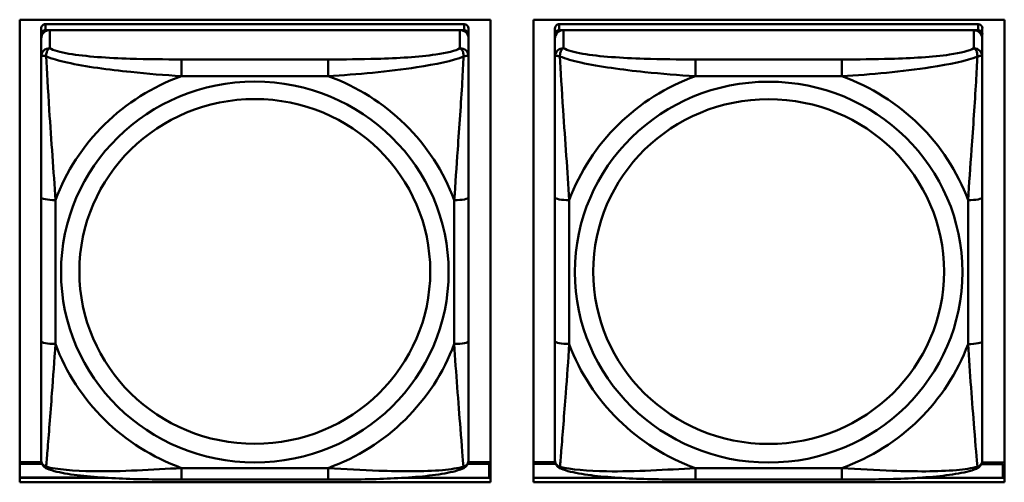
# Model space of a CAD drawing. Header units: inches. Extents: x 0.8 to 72.9, y -7.8 to 49.3.
# Tile 78 of 256: x 47.4 to 48.8, y 8.5 to 9.1. Entities that reach past the tile are written whole.
import ezdxf

# ---------------------------------------------------------------- set-up
doc = ezdxf.new("R2010")
doc.units = ezdxf.units.IN
doc.header["$MEASUREMENT"] = 0
doc.layers.add('Visible Edges(ROSSANSI)', color=7, linetype='Continuous', lineweight=50)
doc.layers.add('Visible Tangent Edges(ROSSANSI)', color=7, linetype='Continuous', lineweight=50)

msp = doc.modelspace()

# ---------------------------------------------------------------- linework, layer by layer
at = {"layer": 'Visible Edges(ROSSANSI)'}
for p, q in [((47.4219, 8.4857), (47.4219, 9.1244)), ((47.4219, 9.1244), (48.0725, 9.1244)), ((48.0362, 9.1182), (47.4575, 9.1183)), ((48.0725, 9.1244), (48.0725, 8.4857)), ((48.1319, 8.4857), (48.1319, 9.1244)), ((48.1319, 9.1244), (48.7825, 9.1244)), ((48.7462, 9.1182), (48.1675, 9.1182)), ((48.7825, 9.1244), (48.7825, 8.4857)), ((47.4516, 9.1125), (47.4515, 8.5443)), ((47.4515, 8.5418), (47.4516, 9.1043)), ((47.4575, 9.11), (48.0362, 9.11)), ((48.0303, 9.11), (47.4634, 9.11)), ((48.0421, 9.1124), (48.0421, 9.1042)), ((48.0421, 9.1042), (48.0421, 9.0984)), ((48.1616, 9.1124), (48.1615, 8.5442)), ((48.1615, 8.5418), (48.1616, 9.1042)), ((48.1675, 9.11), (48.7462, 9.1099)), ((48.7403, 9.1099), (48.1734, 9.11)), ((48.7521, 9.1124), (48.7521, 9.1041)), ((48.7521, 9.1041), (48.7521, 9.0983)), ((47.4516, 9.0985), (47.4515, 8.5418)), ((48.0421, 9.0735), (48.0421, 9.0984)), ((48.1616, 9.0984), (48.1615, 8.5418)), ((48.7521, 9.0734), (48.7521, 9.0983)), ((48.0421, 9.0735), (48.0421, 9.0735)), ((48.7521, 9.0734), (48.7521, 9.0734)), ((48.0421, 8.6804), (48.0421, 8.879)), ((48.7521, 8.6803), (48.7521, 8.879)), ((47.4515, 8.5443), (47.4515, 8.536)), ((47.4515, 8.5418), (47.4515, 8.5169)), ((48.1615, 8.5442), (48.1615, 8.536)), ((48.1615, 8.5418), (48.1615, 8.5169)), ((47.452, 8.5134), (47.4219, 8.5134)), ((47.4219, 8.5111), (47.4528, 8.5111)), ((48.0408, 8.511), (48.0706, 8.511)), ((48.0725, 8.5133), (48.0416, 8.5133)), ((48.0706, 8.511), (48.0706, 8.492)), ((48.162, 8.5133), (48.1319, 8.5133)), ((48.1319, 8.511), (48.1628, 8.511)), ((48.7508, 8.5109), (48.7806, 8.5109)), ((48.7825, 8.5132), (48.7516, 8.5132)), ((48.7806, 8.5109), (48.7806, 8.4919)), ((47.5389, 8.4921), (47.4219, 8.4921)), ((47.4219, 8.4918), (47.5433, 8.4918)), ((47.9509, 8.4918), (48.0725, 8.4918)), ((48.0706, 8.492), (47.9547, 8.492)), ((48.0725, 8.5032), (48.0706, 8.5032)), ((48.0706, 8.492), (48.0706, 8.4918)), ((48.2489, 8.492), (48.1319, 8.492)), ((48.1319, 8.4918), (48.2523, 8.4918)), ((48.662, 8.4918), (48.7825, 8.4918)), ((48.7806, 8.4919), (48.6647, 8.492)), ((48.7825, 8.5031), (48.7806, 8.5031)), ((48.7806, 8.4919), (48.7806, 8.4918)), ((48.0725, 8.4857), (47.4219, 8.4857)), ((47.848, 8.4895), (47.6457, 8.4895)), ((48.7825, 8.4857), (48.1319, 8.4857)), ((48.558, 8.4894), (48.3557, 8.4894))]:
    msp.add_line(p, q, dxfattribs=at)
for centre, major_axis, start_param, end_param in [((47.4575, 9.1125), (-0.00591, 0), 4.712299, 6.283096), ((48.0362, 9.1124), (0.00591, 0), 0, 1.570707), ((48.1675, 9.1124), (-0.00591, 0), 4.712299, 6.283096), ((48.7462, 9.1124), (0.00591, 0), 0, 1.570707), ((47.4634, 9.0985), (-0.0118, 0), 4.712299, 6.283096), ((47.4575, 9.1043), (-0.00591, 0), 4.712299, 6.283096), ((48.0303, 9.0984), (0.0118, 0), 0, 1.570707), ((48.0362, 9.1042), (0.00591, 0), 6.283096, 7.853892), ((48.1734, 9.0984), (-0.0118, 0), 4.712299, 6.283096), ((48.1675, 9.1042), (-0.00591, 0), 4.712299, 6.283096), ((48.7403, 9.0983), (0.0118, 0), 0, 1.570707), ((48.7462, 9.1041), (0.00591, 0), 6.283096, 7.853892), ((47.4575, 8.536), (-0.00591, 0), 6.283096, 6.29773), ((48.1675, 8.536), (-0.00591, 0), 6.283096, 6.29773)]:
    msp.add_ellipse(centre, major_axis=major_axis, ratio=0.981793, start_param=start_param, end_param=end_param, dxfattribs=at)
for points, knots in [([(48.0421, 9.0735), (48.0421, 9.0695), (48.0421, 9.0643), (48.0421, 9.0514), (48.0421, 9.0432), (48.0421, 9.0237), (48.0421, 9.012), (48.0421, 8.9859), (48.0421, 8.9716), (48.0421, 8.9433), (48.0421, 8.9291), (48.0421, 8.9029), (48.0421, 8.8909), (48.0421, 8.879)], [-0.7963796, -0.7963796, -0.7963796, -0.7963796, -0.7327319, -0.7327319, -0.6587598, -0.6587598, -0.5649219, -0.5649219, -0.4570367, -0.4570367, -0.3491515, -0.3491515, -0.2569537, -0.2569537, -0.2569537, -0.2569537]), ([(48.7521, 9.0734), (48.7521, 9.0694), (48.7521, 9.0642), (48.7521, 9.0513), (48.7521, 9.0432), (48.7521, 9.0237), (48.7521, 9.0119), (48.7521, 8.9858), (48.7521, 8.9716), (48.7521, 8.9433), (48.7521, 8.9291), (48.7521, 8.9029), (48.7521, 8.8908), (48.7521, 8.879)], [-0.7963796, -0.7963796, -0.7963796, -0.7963796, -0.7327319, -0.7327319, -0.6587598, -0.6587598, -0.5649219, -0.5649219, -0.4570367, -0.4570367, -0.3491515, -0.3491515, -0.2569537, -0.2569537, -0.2569537, -0.2569537]), ([(48.0421, 8.6804), (48.0421, 8.6665), (48.0421, 8.6526), (48.0421, 8.6251), (48.0421, 8.6116), (48.0421, 8.5856), (48.0421, 8.573), (48.0421, 8.5502), (48.0421, 8.5399), (48.0421, 8.5257), (48.0421, 8.521), (48.0421, 8.5178), (48.0421, 8.5172), (48.0421, 8.5169)], [0.2569517, 0.2569517, 0.2569517, 0.2569517, 0.364924, 0.364924, 0.4728962, 0.4728962, 0.5808684, 0.5808684, 0.6888406, 0.6888406, 0.7733624, 0.7733624, 0.7968128, 0.7968128, 0.7968128, 0.7968128]), ([(48.7521, 8.6803), (48.7521, 8.6664), (48.7521, 8.6525), (48.7521, 8.6251), (48.7521, 8.6116), (48.7521, 8.5856), (48.7521, 8.573), (48.7521, 8.5501), (48.7521, 8.5398), (48.7521, 8.5256), (48.7521, 8.5209), (48.7521, 8.5177), (48.7521, 8.5172), (48.7521, 8.5168)], [0.2569517, 0.2569517, 0.2569517, 0.2569517, 0.364924, 0.364924, 0.4728962, 0.4728962, 0.5808684, 0.5808684, 0.6888406, 0.6888406, 0.7733624, 0.7733624, 0.7968128, 0.7968128, 0.7968128, 0.7968128]), ([(47.4596, 8.5046), (47.4585, 8.5051), (47.4574, 8.5057), (47.4555, 8.5072), (47.4546, 8.5082), (47.4532, 8.5101), (47.4528, 8.5111), (47.452, 8.513), (47.4518, 8.5139), (47.4516, 8.5155), (47.4515, 8.5163), (47.4515, 8.5169)], [0.02510812, 0.02510812, 0.02510812, 0.02510812, 0.03074058, 0.03074058, 0.03637303, 0.03637303, 0.04200549, 0.04200549, 0.04763795, 0.04763795, 0.0532704, 0.0532704, 0.0532704, 0.0532704]), ([(47.6457, 8.4895), (47.6321, 8.4895), (47.6185, 8.4896), (47.5912, 8.4899), (47.5776, 8.4902), (47.5508, 8.4913), (47.5374, 8.492), (47.5118, 8.4942), (47.4996, 8.4955), (47.4775, 8.4991), (47.468, 8.5011), (47.4596, 8.5046)], [0.2569517, 0.2569517, 0.2569517, 0.2569517, 0.359705, 0.359705, 0.4624583, 0.4624583, 0.5652116, 0.5652116, 0.6679649, 0.6679649, 0.7707182, 0.7707182, 0.7707182, 0.7707182]), ([(48.0341, 8.5046), (48.0256, 8.5011), (48.0161, 8.4991), (47.9941, 8.4955), (47.9819, 8.4941), (47.9562, 8.492), (47.9429, 8.4913), (47.9161, 8.4902), (47.9025, 8.4899), (47.8752, 8.4895), (47.8615, 8.4895), (47.848, 8.4895)], [-0.7703498, -0.7703498, -0.7703498, -0.7703498, -0.6676706, -0.6676706, -0.5649914, -0.5649914, -0.4623122, -0.4623122, -0.359633, -0.359633, -0.2569537, -0.2569537, -0.2569537, -0.2569537]), ([(48.0341, 8.5046), (48.0351, 8.505), (48.0362, 8.5056), (48.0382, 8.5072), (48.039, 8.5081), (48.0404, 8.5101), (48.0409, 8.5111), (48.0416, 8.513), (48.0418, 8.5139), (48.0421, 8.5155), (48.0421, 8.5162), (48.0421, 8.5169)], [0.02510666, 0.02510666, 0.02510666, 0.02510666, 0.03073739, 0.03073739, 0.03636813, 0.03636813, 0.04199887, 0.04199887, 0.0476296, 0.0476296, 0.05326034, 0.05326034, 0.05326034, 0.05326034]), ([(48.1696, 8.5046), (48.1685, 8.505), (48.1674, 8.5056), (48.1655, 8.5072), (48.1646, 8.5081), (48.1632, 8.5101), (48.1628, 8.5111), (48.162, 8.513), (48.1618, 8.5139), (48.1616, 8.5155), (48.1615, 8.5162), (48.1615, 8.5169)], [0.02510812, 0.02510812, 0.02510812, 0.02510812, 0.03074058, 0.03074058, 0.03637303, 0.03637303, 0.04200549, 0.04200549, 0.04763795, 0.04763795, 0.0532704, 0.0532704, 0.0532704, 0.0532704]), ([(48.3557, 8.4894), (48.3421, 8.4894), (48.3285, 8.4895), (48.3012, 8.4899), (48.2876, 8.4902), (48.2608, 8.4912), (48.2474, 8.492), (48.2218, 8.4941), (48.2096, 8.4954), (48.1875, 8.4991), (48.178, 8.5011), (48.1696, 8.5046)], [0.2569517, 0.2569517, 0.2569517, 0.2569517, 0.359705, 0.359705, 0.4624583, 0.4624583, 0.5652116, 0.5652116, 0.6679649, 0.6679649, 0.7707182, 0.7707182, 0.7707182, 0.7707182]), ([(48.7441, 8.5045), (48.7356, 8.501), (48.7261, 8.499), (48.7041, 8.4954), (48.6919, 8.4941), (48.6662, 8.4919), (48.6529, 8.4912), (48.6261, 8.4902), (48.6125, 8.4898), (48.5852, 8.4895), (48.5715, 8.4894), (48.558, 8.4894)], [-0.7703498, -0.7703498, -0.7703498, -0.7703498, -0.6676706, -0.6676706, -0.5649914, -0.5649914, -0.4623122, -0.4623122, -0.359633, -0.359633, -0.2569537, -0.2569537, -0.2569537, -0.2569537]), ([(48.7441, 8.5045), (48.7451, 8.505), (48.7462, 8.5056), (48.7482, 8.5071), (48.749, 8.5081), (48.7504, 8.51), (48.7509, 8.511), (48.7516, 8.5129), (48.7518, 8.5138), (48.7521, 8.5154), (48.7521, 8.5161), (48.7521, 8.5168)], [0.02510666, 0.02510666, 0.02510666, 0.02510666, 0.03073739, 0.03073739, 0.03636813, 0.03636813, 0.04199887, 0.04199887, 0.0476296, 0.0476296, 0.05326034, 0.05326034, 0.05326034, 0.05326034])]:
    msp.add_open_spline(points, degree=3, knots=knots, dxfattribs=at)
at = {"layer": 'Visible Tangent Edges(ROSSANSI)'}
for p, q in [((47.4575, 9.11), (47.4575, 9.1183)), ((48.0362, 9.1182), (48.0362, 9.11)), ((48.1675, 9.11), (48.1675, 9.1182)), ((48.7462, 9.1182), (48.7462, 9.1099)), ((47.4516, 9.1125), (47.4516, 9.1043)), ((47.4634, 9.0851), (47.4634, 9.11)), ((48.0303, 9.11), (48.0303, 9.0851)), ((48.1616, 9.1124), (48.1616, 9.1042)), ((48.1734, 9.0851), (48.1734, 9.11)), ((48.7403, 9.1099), (48.7403, 9.085)), ((47.4516, 9.0985), (47.4516, 9.0735)), ((48.1616, 9.0984), (48.1616, 9.0735)), ((47.848, 9.0696), (47.6457, 9.0696)), ((48.558, 9.0696), (48.3557, 9.0696)), ((47.6457, 9.0466), (47.848, 9.0466)), ((48.3557, 9.0465), (48.558, 9.0465)), ((47.4516, 8.8791), (47.4516, 8.6805)), ((47.4713, 8.6767), (47.4713, 8.8753)), ((48.0224, 8.8753), (48.0224, 8.6767)), ((48.1616, 8.879), (48.1616, 8.6804)), ((48.1813, 8.6767), (48.1813, 8.8753)), ((48.7324, 8.8752), (48.7324, 8.6766)), ((47.4515, 8.536), (47.4515, 8.5443)), ((47.4515, 8.5169), (47.4515, 8.5418)), ((48.1615, 8.536), (48.1615, 8.5442)), ((48.1615, 8.5169), (48.1615, 8.5418)), ((47.848, 8.5054), (47.6457, 8.5054)), ((48.558, 8.5054), (48.3557, 8.5054))]:
    msp.add_line(p, q, dxfattribs=at)
for centre, major_axis, ratio, start_param, end_param in [((47.4634, 9.0735), (-0.0118, 0), 0.981793, 4.712299, 6.283096), ((48.0303, 9.0735), (0.0118, 0), 0.981793, 0, 1.570707), ((48.1734, 9.0735), (-0.0118, 0), 0.981793, 4.712299, 6.283096), ((48.7403, 9.0734), (0.0118, 0), 0.981793, 0, 1.570707), ((47.6457, 9.0503), (0, 0.0197), 0.000017, 4.521275, 6.092072), ((47.848, 9.0503), (0, 0.0197), 0.000017, 4.521275, 6.092072), ((48.3557, 9.0503), (0, 0.0197), 0.000017, 4.521275, 6.092072), ((48.558, 9.0502), (0, 0.0197), 0.000017, 4.521275, 6.092072), ((47.7468, 8.776), (-0.2936, 0), 0.981793, 5.064066, 5.931329), ((47.7468, 8.776), (0.2936, 0), 0.981793, 0.351677, 1.21894), ((48.4568, 8.7759), (-0.2936, 0), 0.981793, 5.064066, 5.931329), ((48.4568, 8.7759), (0.2936, 0), 0.981793, 0.351677, 1.21894), ((47.4713, 8.8791), (-0.0197, 0), 0.189952, 0.000017, 1.570814), ((48.0224, 8.879), (0.0197, 0), 0.189952, 4.712406, 6.283203), ((48.1813, 8.879), (-0.0197, 0), 0.189952, 0.000017, 1.570814), ((48.7324, 8.879), (0.0197, 0), 0.189952, 4.712406, 6.283203), ((47.4713, 8.6805), (-0.0197, 0), 0.189952, 0.000017, 1.570814), ((48.0224, 8.6804), (0.0197, 0), 0.189952, 4.712406, 6.283203), ((48.1813, 8.6804), (-0.0197, 0), 0.189952, 0.000017, 1.570814), ((48.7324, 8.6803), (0.0197, 0), 0.189952, 4.712406, 6.283203), ((47.7468, 8.776), (-0.2936, 0), 0.981793, 0.351677, 1.21894), ((47.7468, 8.776), (0.2936, 0), 0.981793, 5.064066, 5.931329), ((48.4568, 8.7759), (-0.2936, 0), 0.981793, 0.351677, 1.21894), ((48.4568, 8.7759), (0.2936, 0), 0.981793, 5.064066, 5.931329), ((47.6457, 8.5092), (0, -0.0197), 0.000017, 0, 1.379683), ((47.848, 8.5092), (0, -0.0197), 0.000017, 0, 1.379683), ((48.3557, 8.5091), (0, -0.0197), 0.000017, 0, 1.379683), ((48.558, 8.5091), (0, -0.0197), 0.000017, 0, 1.379683)]:
    msp.add_ellipse(centre, major_axis=major_axis, ratio=ratio, start_param=start_param, end_param=end_param, dxfattribs=at)
for centre, major_axis in [((47.7468, 8.776), (-0.2678, 0)), ((48.4568, 8.7759), (-0.2678, 0)), ((47.7468, 8.7768), (-0.2424, 0)), ((48.4568, 8.7767), (-0.2424, 0))]:
    msp.add_ellipse(centre, major_axis=major_axis, ratio=0.981793, dxfattribs=at)
for points, knots in [([(47.4585, 9.0736), (47.4584, 9.0747), (47.4585, 9.0757), (47.4587, 9.0778), (47.4589, 9.0787), (47.4594, 9.0802), (47.4596, 9.0807), (47.4599, 9.0814), (47.46, 9.0816), (47.4603, 9.0822), (47.4605, 9.0825), (47.4611, 9.0833), (47.4615, 9.0837), (47.4624, 9.0845), (47.4629, 9.0849), (47.4634, 9.0851)], [-0.00023197, -0.00023197, -0.00023197, -0.00023197, 0.00913095, 0.00913095, 0.01983142, 0.01983142, 0.02651922, 0.02651922, 0.02986312, 0.02986312, 0.03521335, 0.03521335, 0.04377373, 0.04377373, 0.0532704, 0.0532704, 0.0532704, 0.0532704]), ([(47.6457, 9.0696), (47.6221, 9.0697), (47.5981, 9.0698), (47.5747, 9.0706), (47.544, 9.0716), (47.5132, 9.0735), (47.4899, 9.0775), (47.4779, 9.0796), (47.4683, 9.0822), (47.4634, 9.0851)], [0.2569537, 0.2569537, 0.2569537, 0.2569537, 0.4371919, 0.4371919, 0.4371919, 0.6739428, 0.6739428, 0.6739428, 0.7963818, 0.7963818, 0.7963818, 0.7963818]), ([(48.0303, 9.0851), (48.0246, 9.0816), (48.0121, 9.0786), (47.9969, 9.0764), (47.9735, 9.073), (47.9443, 9.0713), (47.9153, 9.0704), (47.8931, 9.0698), (47.8704, 9.0696), (47.848, 9.0696)], [-0.7968224, -0.7968224, -0.7968224, -0.7968224, -0.6514613, -0.6514613, -0.6514613, -0.427691, -0.427691, -0.427691, -0.2569517, -0.2569517, -0.2569517, -0.2569517]), ([(48.0303, 9.0851), (48.0309, 9.0848), (48.0314, 9.0845), (48.0323, 9.0837), (48.0327, 9.0833), (48.0332, 9.0825), (48.0334, 9.0822), (48.0338, 9.0816), (48.0339, 9.0814), (48.0342, 9.0806), (48.0344, 9.0801), (48.0348, 9.0787), (48.035, 9.0777), (48.0353, 9.0757), (48.0353, 9.0747), (48.0353, 9.0736)], [-0.0532704, -0.0532704, -0.0532704, -0.0532704, -0.04377373, -0.04377373, -0.03521335, -0.03521335, -0.02986312, -0.02986312, -0.02651922, -0.02651922, -0.01983142, -0.01983142, -0.00913095, -0.00913095, 0.00023197, 0.00023197, 0.00023197, 0.00023197]), ([(48.1685, 9.0736), (48.1684, 9.0747), (48.1685, 9.0757), (48.1687, 9.0777), (48.1689, 9.0787), (48.1694, 9.0801), (48.1696, 9.0806), (48.1699, 9.0813), (48.17, 9.0816), (48.1703, 9.0821), (48.1705, 9.0825), (48.1711, 9.0833), (48.1715, 9.0837), (48.1724, 9.0845), (48.1729, 9.0848), (48.1734, 9.0851)], [-0.00023197, -0.00023197, -0.00023197, -0.00023197, 0.00913095, 0.00913095, 0.01983142, 0.01983142, 0.02651922, 0.02651922, 0.02986312, 0.02986312, 0.03521335, 0.03521335, 0.04377373, 0.04377373, 0.0532704, 0.0532704, 0.0532704, 0.0532704]), ([(48.3557, 9.0696), (48.3321, 9.0696), (48.3081, 9.0698), (48.2847, 9.0705), (48.254, 9.0715), (48.2232, 9.0735), (48.1999, 9.0775), (48.1879, 9.0795), (48.1783, 9.0821), (48.1734, 9.0851)], [0.2569537, 0.2569537, 0.2569537, 0.2569537, 0.4371919, 0.4371919, 0.4371919, 0.6739428, 0.6739428, 0.6739428, 0.7963818, 0.7963818, 0.7963818, 0.7963818]), ([(48.7403, 9.085), (48.7346, 9.0816), (48.7221, 9.0785), (48.7069, 9.0763), (48.6835, 9.0729), (48.6543, 9.0712), (48.6253, 9.0704), (48.6031, 9.0697), (48.5804, 9.0696), (48.558, 9.0696)], [-0.7968224, -0.7968224, -0.7968224, -0.7968224, -0.6514613, -0.6514613, -0.6514613, -0.427691, -0.427691, -0.427691, -0.2569517, -0.2569517, -0.2569517, -0.2569517]), ([(48.7403, 9.085), (48.7409, 9.0848), (48.7414, 9.0844), (48.7423, 9.0836), (48.7427, 9.0832), (48.7432, 9.0824), (48.7434, 9.0821), (48.7438, 9.0815), (48.7439, 9.0813), (48.7442, 9.0806), (48.7444, 9.0801), (48.7448, 9.0786), (48.745, 9.0777), (48.7453, 9.0756), (48.7453, 9.0746), (48.7453, 9.0735)], [-0.0532704, -0.0532704, -0.0532704, -0.0532704, -0.04377373, -0.04377373, -0.03521335, -0.03521335, -0.02986312, -0.02986312, -0.02651922, -0.02651922, -0.01983142, -0.01983142, -0.00913095, -0.00913095, 0.00023197, 0.00023197, 0.00023197, 0.00023197]), ([(47.4516, 9.0735), (47.4516, 9.0738), (47.4517, 9.074), (47.4519, 9.0744), (47.4521, 9.0745), (47.4525, 9.0746), (47.4527, 9.0747), (47.453, 9.0747), (47.4531, 9.0747), (47.4535, 9.0748), (47.4538, 9.0747), (47.4547, 9.0747), (47.4554, 9.0745), (47.4569, 9.0742), (47.4576, 9.0739), (47.4585, 9.0736)], [-0.0532704, -0.0532704, -0.0532704, -0.0532704, -0.04377373, -0.04377373, -0.03521335, -0.03521335, -0.02986312, -0.02986312, -0.02651922, -0.02651922, -0.01983142, -0.01983142, -0.00913095, -0.00913095, 0.00023197, 0.00023197, 0.00023197, 0.00023197]), ([(47.4516, 9.0735), (47.4516, 9.0644), (47.4516, 9.0492), (47.4516, 9.032), (47.4516, 9.0056), (47.4516, 8.9753), (47.4516, 8.9459), (47.4516, 8.9235), (47.4516, 8.9011), (47.4516, 8.8791)], [-0.7968224, -0.7968224, -0.7968224, -0.7968224, -0.6514613, -0.6514613, -0.6514613, -0.427691, -0.427691, -0.427691, -0.2569517, -0.2569517, -0.2569517, -0.2569517]), ([(47.4585, 9.0736), (47.4661, 9.0707), (47.4761, 9.0678), (47.5132, 9.0596), (47.5449, 9.0554), (47.5991, 9.0498), (47.6224, 9.0479), (47.6457, 9.0466)], [-0.7478145, -0.7478145, -0.7478145, -0.7478145, -0.6493253, -0.6493253, -0.427691, -0.427691, -0.2569537, -0.2569537, -0.2569537, -0.2569537]), ([(47.4713, 8.8753), (47.4689, 8.915), (47.4656, 8.9572), (47.461, 9.0272), (47.4594, 9.0546), (47.4585, 9.0736)], [0.2569517, 0.2569517, 0.2569517, 0.2569517, 0.5559983, 0.5559983, 0.7482818, 0.7482818, 0.7482818, 0.7482818]), ([(47.848, 9.0466), (47.8885, 9.0489), (47.9309, 9.0527), (47.9965, 9.0627), (48.0209, 9.0678), (48.0353, 9.0736)], [0.2569517, 0.2569517, 0.2569517, 0.2569517, 0.5559983, 0.5559983, 0.7482818, 0.7482818, 0.7482818, 0.7482818]), ([(48.0353, 9.0736), (48.0348, 9.0636), (48.0342, 9.0515), (48.0317, 9.0094), (48.0294, 8.9763), (48.0255, 8.9212), (48.0239, 8.8982), (48.0224, 8.8753)], [-0.7478145, -0.7478145, -0.7478145, -0.7478145, -0.6493253, -0.6493253, -0.427691, -0.427691, -0.2569537, -0.2569537, -0.2569537, -0.2569537]), ([(48.0353, 9.0736), (48.0361, 9.0739), (48.0369, 9.0741), (48.0383, 9.0745), (48.039, 9.0746), (48.0399, 9.0747), (48.0402, 9.0747), (48.0407, 9.0747), (48.0408, 9.0747), (48.0411, 9.0746), (48.0413, 9.0746), (48.0417, 9.0744), (48.0418, 9.0743), (48.0421, 9.074), (48.0421, 9.0737), (48.0421, 9.0735)], [-0.00023197, -0.00023197, -0.00023197, -0.00023197, 0.00913095, 0.00913095, 0.01983142, 0.01983142, 0.02651922, 0.02651922, 0.02986312, 0.02986312, 0.03521335, 0.03521335, 0.04377373, 0.04377373, 0.05326801, 0.05326801, 0.05326801, 0.05326801]), ([(48.1616, 9.0735), (48.1616, 9.0737), (48.1617, 9.0739), (48.1619, 9.0743), (48.1621, 9.0744), (48.1625, 9.0746), (48.1627, 9.0746), (48.163, 9.0747), (48.1631, 9.0747), (48.1635, 9.0747), (48.1638, 9.0747), (48.1647, 9.0746), (48.1654, 9.0745), (48.1669, 9.0741), (48.1676, 9.0739), (48.1685, 9.0736)], [-0.0532704, -0.0532704, -0.0532704, -0.0532704, -0.04377373, -0.04377373, -0.03521335, -0.03521335, -0.02986312, -0.02986312, -0.02651922, -0.02651922, -0.01983142, -0.01983142, -0.00913095, -0.00913095, 0.00023197, 0.00023197, 0.00023197, 0.00023197]), ([(48.1616, 9.0735), (48.1616, 9.0644), (48.1616, 9.0491), (48.1616, 9.0319), (48.1616, 9.0055), (48.1616, 8.9752), (48.1616, 8.9458), (48.1616, 8.9234), (48.1616, 8.901), (48.1616, 8.879)], [-0.7968224, -0.7968224, -0.7968224, -0.7968224, -0.6514613, -0.6514613, -0.6514613, -0.427691, -0.427691, -0.427691, -0.2569517, -0.2569517, -0.2569517, -0.2569517]), ([(48.1685, 9.0736), (48.1761, 9.0706), (48.1861, 9.0677), (48.2232, 9.0596), (48.2549, 9.0553), (48.3091, 9.0497), (48.3324, 9.0478), (48.3557, 9.0465)], [-0.7478145, -0.7478145, -0.7478145, -0.7478145, -0.6493253, -0.6493253, -0.427691, -0.427691, -0.2569537, -0.2569537, -0.2569537, -0.2569537]), ([(48.1813, 8.8753), (48.1789, 8.915), (48.1756, 8.9571), (48.171, 9.0271), (48.1694, 9.0546), (48.1685, 9.0736)], [0.2569517, 0.2569517, 0.2569517, 0.2569517, 0.5559983, 0.5559983, 0.7482818, 0.7482818, 0.7482818, 0.7482818]), ([(48.558, 9.0465), (48.5985, 9.0488), (48.6409, 9.0526), (48.7065, 9.0627), (48.7309, 9.0677), (48.7453, 9.0735)], [0.2569517, 0.2569517, 0.2569517, 0.2569517, 0.5559983, 0.5559983, 0.7482818, 0.7482818, 0.7482818, 0.7482818]), ([(48.7453, 9.0735), (48.7448, 9.0635), (48.7442, 9.0515), (48.7417, 9.0094), (48.7394, 8.9762), (48.7355, 8.9212), (48.7339, 8.8981), (48.7324, 8.8752)], [-0.7478145, -0.7478145, -0.7478145, -0.7478145, -0.6493253, -0.6493253, -0.427691, -0.427691, -0.2569537, -0.2569537, -0.2569537, -0.2569537]), ([(48.7453, 9.0735), (48.7461, 9.0738), (48.7469, 9.074), (48.7483, 9.0744), (48.749, 9.0745), (48.7499, 9.0746), (48.7502, 9.0746), (48.7507, 9.0746), (48.7508, 9.0746), (48.7511, 9.0746), (48.7513, 9.0745), (48.7517, 9.0744), (48.7518, 9.0742), (48.7521, 9.0739), (48.7521, 9.0737), (48.7521, 9.0734)], [-0.00023197, -0.00023197, -0.00023197, -0.00023197, 0.00913095, 0.00913095, 0.01983142, 0.01983142, 0.02651922, 0.02651922, 0.02986312, 0.02986312, 0.03521335, 0.03521335, 0.04377373, 0.04377373, 0.05326801, 0.05326801, 0.05326801, 0.05326801]), ([(47.4516, 8.6805), (47.4516, 8.6572), (47.4516, 8.6339), (47.4516, 8.6117), (47.4516, 8.5825), (47.4516, 8.5542), (47.4516, 8.5354), (47.4515, 8.5256), (47.4515, 8.5188), (47.4515, 8.5169)], [0.2569537, 0.2569537, 0.2569537, 0.2569537, 0.4371919, 0.4371919, 0.4371919, 0.6739428, 0.6739428, 0.6739428, 0.7963818, 0.7963818, 0.7963818, 0.7963818]), ([(48.1616, 8.6804), (48.1616, 8.6572), (48.1616, 8.6338), (48.1616, 8.6116), (48.1616, 8.5824), (48.1616, 8.5541), (48.1616, 8.5353), (48.1615, 8.5255), (48.1615, 8.5187), (48.1615, 8.5169)], [0.2569537, 0.2569537, 0.2569537, 0.2569537, 0.4371919, 0.4371919, 0.4371919, 0.6739428, 0.6739428, 0.6739428, 0.7963818, 0.7963818, 0.7963818, 0.7963818]), ([(47.4584, 8.5073), (47.4589, 8.5123), (47.4595, 8.5199), (47.462, 8.5505), (47.4643, 8.5797), (47.4682, 8.6312), (47.4698, 8.6537), (47.4713, 8.6767)], [-0.7478145, -0.7478145, -0.7478145, -0.7478145, -0.6493253, -0.6493253, -0.427691, -0.427691, -0.2569537, -0.2569537, -0.2569537, -0.2569537]), ([(48.0224, 8.6767), (48.0248, 8.6369), (48.0281, 8.5958), (48.0327, 8.5369), (48.0343, 8.5164), (48.0352, 8.5072)], [0.2569517, 0.2569517, 0.2569517, 0.2569517, 0.5559983, 0.5559983, 0.7482818, 0.7482818, 0.7482818, 0.7482818]), ([(48.1684, 8.5072), (48.1689, 8.5123), (48.1695, 8.5199), (48.172, 8.5505), (48.1743, 8.5796), (48.1782, 8.6311), (48.1798, 8.6537), (48.1813, 8.6767)], [-0.7478145, -0.7478145, -0.7478145, -0.7478145, -0.6493253, -0.6493253, -0.427691, -0.427691, -0.2569537, -0.2569537, -0.2569537, -0.2569537]), ([(48.7324, 8.6766), (48.7348, 8.6368), (48.7381, 8.5958), (48.7427, 8.5369), (48.7443, 8.5164), (48.7452, 8.5072)], [0.2569517, 0.2569517, 0.2569517, 0.2569517, 0.5559983, 0.5559983, 0.7482818, 0.7482818, 0.7482818, 0.7482818]), ([(47.4584, 8.5073), (47.4576, 8.5075), (47.4568, 8.5079), (47.4554, 8.5087), (47.4547, 8.5092), (47.4538, 8.5102), (47.4535, 8.5106), (47.453, 8.5112), (47.4529, 8.5114), (47.4526, 8.512), (47.4524, 8.5124), (47.452, 8.5133), (47.4519, 8.514), (47.4516, 8.5154), (47.4515, 8.5161), (47.4515, 8.5169)], [-0.00023197, -0.00023197, -0.00023197, -0.00023197, 0.00913095, 0.00913095, 0.01983142, 0.01983142, 0.02651922, 0.02651922, 0.02986312, 0.02986312, 0.03521335, 0.03521335, 0.04377373, 0.04377373, 0.0532704, 0.0532704, 0.0532704, 0.0532704]), ([(47.4596, 8.5046), (47.4594, 8.5047), (47.4593, 8.5048), (47.4589, 8.5051), (47.4587, 8.5055), (47.4584, 8.5063), (47.4584, 8.5067), (47.4584, 8.5073)], [-0.02510812, -0.02510812, -0.02510812, -0.02510812, -0.01983142, -0.01983142, -0.00913095, -0.00913095, 0.00023197, 0.00023197, 0.00023197, 0.00023197]), ([(47.6457, 8.5054), (47.6052, 8.5031), (47.5628, 8.5004), (47.4972, 8.5014), (47.4728, 8.5033), (47.4584, 8.5073)], [0.2569517, 0.2569517, 0.2569517, 0.2569517, 0.5559983, 0.5559983, 0.7482818, 0.7482818, 0.7482818, 0.7482818]), ([(48.0352, 8.5072), (48.0276, 8.5053), (48.0176, 8.5036), (47.9805, 8.5003), (47.9488, 8.5006), (47.8946, 8.5026), (47.8713, 8.504), (47.848, 8.5054)], [-0.7478145, -0.7478145, -0.7478145, -0.7478145, -0.6493253, -0.6493253, -0.427691, -0.427691, -0.2569537, -0.2569537, -0.2569537, -0.2569537]), ([(48.0352, 8.5072), (48.0353, 8.5067), (48.0352, 8.5062), (48.035, 8.5054), (48.0348, 8.5051), (48.0344, 8.5047), (48.0342, 8.5046), (48.0341, 8.5046)], [-0.00023197, -0.00023197, -0.00023197, -0.00023197, 0.00913095, 0.00913095, 0.01983142, 0.01983142, 0.02510666, 0.02510666, 0.02510666, 0.02510666]), ([(48.0421, 8.5169), (48.0421, 8.5161), (48.042, 8.5153), (48.0418, 8.5139), (48.0416, 8.5133), (48.0412, 8.5123), (48.041, 8.5119), (48.0407, 8.5114), (48.0406, 8.5112), (48.0402, 8.5105), (48.0399, 8.5101), (48.039, 8.5092), (48.0383, 8.5087), (48.0368, 8.5078), (48.0361, 8.5075), (48.0352, 8.5072)], [-0.05326034, -0.05326034, -0.05326034, -0.05326034, -0.04377373, -0.04377373, -0.03521335, -0.03521335, -0.02986312, -0.02986312, -0.02651922, -0.02651922, -0.01983142, -0.01983142, -0.00913095, -0.00913095, 0.00023197, 0.00023197, 0.00023197, 0.00023197]), ([(48.1684, 8.5072), (48.1676, 8.5075), (48.1668, 8.5078), (48.1654, 8.5086), (48.1647, 8.5092), (48.1638, 8.5101), (48.1635, 8.5105), (48.163, 8.5111), (48.1629, 8.5114), (48.1626, 8.5119), (48.1624, 8.5123), (48.162, 8.5133), (48.1619, 8.5139), (48.1616, 8.5153), (48.1615, 8.5161), (48.1615, 8.5169)], [-0.00023197, -0.00023197, -0.00023197, -0.00023197, 0.00913095, 0.00913095, 0.01983142, 0.01983142, 0.02651922, 0.02651922, 0.02986312, 0.02986312, 0.03521335, 0.03521335, 0.04377373, 0.04377373, 0.0532704, 0.0532704, 0.0532704, 0.0532704]), ([(48.1696, 8.5046), (48.1694, 8.5046), (48.1693, 8.5047), (48.1689, 8.5051), (48.1687, 8.5054), (48.1684, 8.5062), (48.1684, 8.5067), (48.1684, 8.5072)], [-0.02510812, -0.02510812, -0.02510812, -0.02510812, -0.01983142, -0.01983142, -0.00913095, -0.00913095, 0.00023197, 0.00023197, 0.00023197, 0.00023197]), ([(48.3557, 8.5054), (48.3152, 8.503), (48.2728, 8.5003), (48.2072, 8.5013), (48.1828, 8.5032), (48.1684, 8.5072)], [0.2569517, 0.2569517, 0.2569517, 0.2569517, 0.5559983, 0.5559983, 0.7482818, 0.7482818, 0.7482818, 0.7482818]), ([(48.7452, 8.5072), (48.7376, 8.5052), (48.7276, 8.5036), (48.6905, 8.5003), (48.6588, 8.5005), (48.6046, 8.5026), (48.5813, 8.5039), (48.558, 8.5054)], [-0.7478145, -0.7478145, -0.7478145, -0.7478145, -0.6493253, -0.6493253, -0.427691, -0.427691, -0.2569537, -0.2569537, -0.2569537, -0.2569537]), ([(48.7452, 8.5072), (48.7453, 8.5066), (48.7452, 8.5062), (48.745, 8.5053), (48.7448, 8.505), (48.7444, 8.5047), (48.7442, 8.5046), (48.7441, 8.5045)], [-0.00023197, -0.00023197, -0.00023197, -0.00023197, 0.00913095, 0.00913095, 0.01983142, 0.01983142, 0.02510666, 0.02510666, 0.02510666, 0.02510666]), ([(48.7521, 8.5168), (48.7521, 8.516), (48.752, 8.5153), (48.7518, 8.5139), (48.7516, 8.5132), (48.7512, 8.5122), (48.751, 8.5119), (48.7507, 8.5113), (48.7506, 8.5111), (48.7502, 8.5105), (48.7499, 8.5101), (48.749, 8.5091), (48.7483, 8.5086), (48.7468, 8.5078), (48.7461, 8.5074), (48.7452, 8.5072)], [-0.05326034, -0.05326034, -0.05326034, -0.05326034, -0.04377373, -0.04377373, -0.03521335, -0.03521335, -0.02986312, -0.02986312, -0.02651922, -0.02651922, -0.01983142, -0.01983142, -0.00913095, -0.00913095, 0.00023197, 0.00023197, 0.00023197, 0.00023197])]:
    msp.add_open_spline(points, degree=3, knots=knots, dxfattribs=at)

doc.saveas('drawing.dxf')
